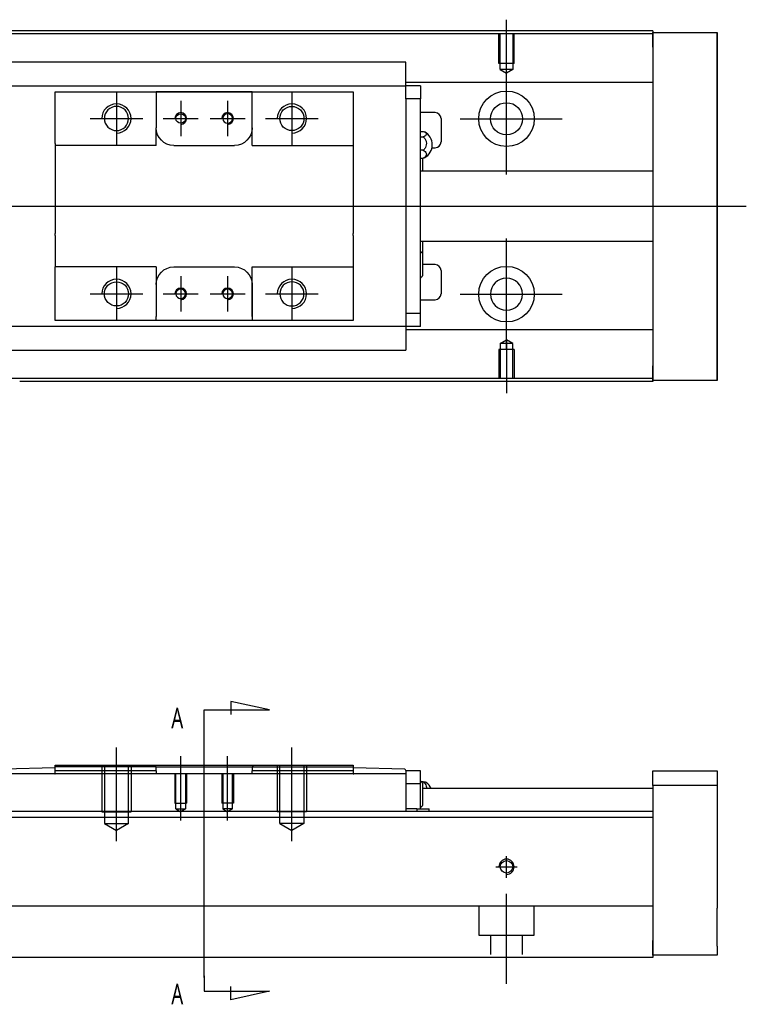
# Model space of a CAD drawing. Header units: millimetres. Extents: x -227 to 3135, y -1502 to 860.
# Tile 14 of 14: x 17 to 141, y -226 to -57. Entities that reach past the tile are written whole.
import ezdxf
from ezdxf.lldxf.tags import DXFTag

# ---------------------------------------------------------------- set-up
doc = ezdxf.new("R2010")
doc.units = ezdxf.units.MM
doc.layers.get('0').update_dxf_attribs({"linetype": 'CONTINUOUS'})
doc.layers.add('2', color=7, linetype='CONTINUOUS', true_color=0xffffff)
doc.styles.add('CHN', font='msjhbd.ttf')
tags = doc.linetypes.add('DASHED', pattern=[25.72, 12.86, -12.86]).pattern_tags.tags
tags[6:7] = [DXFTag(74, 4), DXFTag(75, 0), DXFTag(340, '0'), DXFTag(46, 0.0), DXFTag(50, 0.0), DXFTag(44, 0.0), DXFTag(45, 0.0)]
tags[4:5] = [DXFTag(74, 4), DXFTag(75, 0), DXFTag(340, '0'), DXFTag(46, 0.0), DXFTag(50, 0.0), DXFTag(44, 0.0), DXFTag(45, 0.0)]

msp = doc.modelspace()

# ---------------------------------------------------------------- linework, layer by layer
for p, q in [((100.29, -66.52), (100.29, -57.4)), ((100.29, -83.87), (100.29, -64.82)), ((33.59, -69.8), (33.59, -78.8)), ((63.59, -69.8), (63.59, -78.8)), ((44.59, -71.3), (44.59, -77.3)), ((52.59, -71.3), (52.59, -77.3)), ((29.09, -74.3), (38.09, -74.3)), ((41.59, -74.3), (47.59, -74.3)), ((49.59, -74.3), (55.59, -74.3)), ((59.09, -74.3), (68.09, -74.3)), ((92.34, -74.35), (109.82, -74.35)), ((-88.71, -89.3), (24.73, -89.3)), ((24.73, -89.3), (141.29, -89.3)), ((100.29, -113.87), (100.29, -94.82)), ((33.59, -99.8), (33.59, -108.8)), ((63.59, -99.8), (63.59, -108.8)), ((44.59, -101.3), (44.59, -107.3)), ((52.59, -101.3), (52.59, -107.3)), ((29.09, -104.3), (38.09, -104.3)), ((41.59, -104.3), (47.59, -104.3)), ((49.59, -104.3), (55.59, -104.3)), ((59.09, -104.3), (68.09, -104.3)), ((92.34, -104.35), (109.82, -104.35)), ((100.29, -112.18), (100.29, -121.3))]:
    msp.add_line(p, q)
at = {"linetype": 'Continuous'}
for p, q in [((32.43, -59.3), (-24.71, -59.3)), ((32.3, -59.8), (-24.71, -59.8)), ((125.29, -59.8), (32.3, -59.8)), ((125.29, -59.3), (32.43, -59.3)), ((125.29, -59.3), (125.29, -59.6)), ((125.29, -62.1), (125.29, -59.6)), ((125.29, -59.6), (136.29, -59.6)), ((136.29, -59.6), (136.29, -62.1)), ((136.29, -59.6), (136.29, -59.6)), ((136.29, -59.6), (136.29, -59.6)), ((136.29, -59.6), (136.29, -63.41)), ((136.29, -63.41), (136.29, -59.6)), ((136.29, -59.6), (136.29, -63.41)), ((136.29, -62.1), (136.29, -60.6)), ((136.29, -63.41), (136.29, -60.6)), ((125.29, -62.1), (125.29, -116.6)), ((136.29, -62.1), (136.29, -116.6)), ((136.29, -116.6), (136.29, -62.1)), ((83.09, -64.69), (14.09, -64.69)), ((83.09, -64.69), (83.09, -64.64)), ((83.09, -64.82), (83.09, -64.69)), ((83.09, -68.4), (83.09, -64.82)), ((14.09, -68.73), (83.09, -68.73)), ((125.29, -68.13), (83.09, -68.13)), ((83.09, -68.73), (83.09, -68.4)), ((85.59, -68.73), (83.09, -68.73)), ((83.09, -69.73), (83.09, -68.73)), ((85.59, -68.73), (85.59, -70.93)), ((23.09, -70.73), (23.09, -69.73)), ((23.09, -78.6), (23.09, -70.73)), ((40.39, -69.73), (40.39, -70.43)), ((56.79, -69.73), (40.39, -69.73)), ((40.39, -70.43), (40.39, -75.9)), ((40.48, -69.73), (56.7, -69.73)), ((56.79, -70.43), (56.79, -69.73)), ((56.79, -78.9), (56.79, -70.43)), ((56.79, -75.9), (56.79, -70.43)), ((74.09, -69.73), (74.09, -70.73)), ((74.09, -70.73), (74.09, -78.6)), ((83.09, -70.93), (83.09, -69.73)), ((85.59, -70.93), (83.09, -70.93)), ((83.09, -70.93), (83.09, -71.41)), ((83.09, -70.97), (83.09, -71.4)), ((83.09, -71.4), (83.09, -107.19)), ((85.59, -107.67), (85.59, -70.93)), ((88.09, -73.3), (85.59, -73.3)), ((89.09, -74.3), (89.09, -78.3)), ((40.39, -78.9), (40.39, -75.9)), ((85.59, -76.5), (86.05, -76.5)), ((85.59, -77.44), (86.05, -77.44)), ((23.09, -78.6), (23.09, -84.3)), ((43.39, -78.9), (53.79, -78.9)), ((56.79, -78.9), (74.09, -78.9)), ((74.09, -78.6), (74.09, -84.3)), ((86.05, -79.74), (85.59, -79.74)), ((87.54, -79.3), (88.09, -79.3)), ((85.59, -81.1), (86.05, -81.1)), ((85.94, -81.1), (85.94, -83.3)), ((125.29, -83.3), (85.59, -83.3)), ((23.09, -84.3), (23.09, -84.6)), ((23.09, -84.6), (23.09, -94)), ((74.09, -84.3), (74.09, -84.6)), ((74.09, -84.6), (74.09, -94)), ((23.09, -94.3), (23.09, -94)), ((23.09, -94.3), (23.09, -99.7)), ((74.09, -94.3), (74.09, -94)), ((74.09, -94.3), (74.09, -99.7)), ((85.59, -95.3), (125.29, -95.3)), ((85.94, -95.3), (85.94, -97.38)), ((85.94, -97.38), (85.94, -101.23)), ((88.09, -99.3), (85.94, -99.3)), ((23.09, -100), (23.09, -99.7)), ((40.39, -99.7), (23.09, -99.7)), ((23.09, -107.87), (23.09, -100)), ((40.39, -99.7), (40.39, -102.7)), ((43.39, -99.7), (53.79, -99.7)), ((56.79, -108.17), (56.79, -99.7)), ((74.09, -99.7), (74.09, -107.87)), ((89.09, -100.3), (89.09, -104.3)), ((40.39, -102.7), (40.39, -108.17)), ((56.79, -102.7), (56.79, -108.17)), ((85.59, -105.3), (88.09, -105.3)), ((83.09, -107.19), (83.09, -107.67)), ((83.09, -107.19), (83.09, -107.63)), ((83.09, -107.67), (83.09, -108.87)), ((85.59, -107.67), (83.09, -107.67)), ((85.59, -109.87), (85.59, -107.67)), ((23.09, -108.87), (23.09, -107.87)), ((40.39, -108.87), (40.39, -108.17)), ((56.79, -108.87), (40.39, -108.87)), ((56.7, -108.87), (40.48, -108.87)), ((56.79, -108.17), (56.79, -108.87)), ((74.09, -108.87), (65.44, -108.87)), ((74.09, -107.87), (74.09, -108.87)), ((83.09, -108.87), (83.09, -109.87)), ((83.09, -109.87), (14.09, -109.87)), ((83.09, -109.87), (83.09, -110.2)), ((85.59, -109.87), (83.09, -109.87)), ((83.09, -110.2), (83.09, -113.78)), ((125.29, -110.47), (83.09, -110.47)), ((14.09, -113.91), (83.09, -113.91)), ((83.09, -113.78), (83.09, -113.91)), ((83.09, -113.91), (83.09, -113.96)), ((136.29, -115.29), (136.29, -119.1)), ((136.29, -118.1), (136.29, -115.29)), ((136.29, -115.29), (136.29, -119.1)), ((136.29, -119.1), (136.29, -115.29)), ((125.29, -119.1), (125.29, -116.6)), ((136.29, -118.1), (136.29, -116.6)), ((136.29, -116.6), (136.29, -119.1)), ((17.17, -118.8), (-24.71, -118.8)), ((125.29, -119.3), (17.05, -119.3)), ((125.29, -118.8), (17.17, -118.8)), ((125.29, -119.1), (125.29, -119.3)), ((136.29, -119.1), (125.29, -119.1)), ((136.29, -119.1), (136.29, -119.1)), ((136.29, -119.1), (136.29, -119.1))]:
    msp.add_line(p, q, dxfattribs=at)
at = {"linetype": 'DASHED', "ltscale": 0.1}
for p, q in [((98.99, -64.9), (98.99, -59.9)), ((99.22, -65.9), (99.22, -59.9)), ((101.37, -59.9), (101.37, -65.9)), ((101.59, -64.9), (101.59, -59.9)), ((101.59, -64.9), (98.99, -64.9)), ((101.37, -65.9), (99.22, -65.9)), ((99.22, -65.9), (100.29, -66.52)), ((101.37, -65.9), (100.29, -66.52)), ((99.22, -112.8), (100.29, -112.18)), ((99.22, -112.8), (99.22, -118.8)), ((101.37, -112.8), (99.22, -112.8)), ((101.37, -112.8), (100.29, -112.18)), ((101.37, -118.8), (101.37, -112.8)), ((101.59, -113.8), (98.99, -113.8)), ((98.99, -113.8), (98.99, -118.8)), ((101.59, -113.8), (101.59, -118.8))]:
    msp.add_line(p, q, dxfattribs=at)
at = {"linetype": 'DASHED'}
for p, q in [((125.29, -59.6), (125.29, -59.8)), ((125.29, -59.6), (125.29, -62.1)), ((125.29, -59.8), (125.29, -60.8)), ((125.29, -60.8), (125.29, -67.13)), ((125.29, -67.13), (125.29, -68.13)), ((83.09, -68.83), (83.09, -68.83)), ((125.29, -68.13), (125.29, -69.67)), ((125.29, -69.67), (125.29, -73.23)), ((125.29, -73.23), (125.29, -75.15)), ((125.29, -75.15), (125.29, -78.85)), ((125.29, -99.85), (125.29, -103.45)), ((125.29, -103.45), (125.29, -105.37)), ((125.29, -105.37), (125.29, -108.93)), ((125.29, -108.93), (125.29, -110.47)), ((83.09, -109.77), (83.09, -109.77)), ((125.29, -110.47), (125.29, -111.47)), ((125.29, -111.47), (125.29, -117.8)), ((125.29, -116.6), (125.29, -119.1)), ((125.29, -117.8), (125.29, -118.8)), ((125.29, -118.8), (125.29, -119.1))]:
    msp.add_line(p, q, dxfattribs=at)
at = {"linetype": 'Continuous'}
for centre, radius in [((100.29, -74.35), 4.75), ((63.59, -74.3), 2.07), ((100.29, -74.35), 2.75), ((44.59, -74.3), 0.825), ((100.29, -104.35), 4.75), ((33.59, -104.3), 2.07)]:
    msp.add_circle(centre, radius, dxfattribs=at)
at = {"linetype": 'Continuous', "extrusion": (0, 0, -1)}
for centre, radius in [((-33.59, -74.3), 2.07), ((-52.59, -74.3), 0.825), ((-63.59, -104.3), 2.07), ((-100.29, -104.35), 2.75), ((-44.59, -104.3), 0.825), ((-52.59, -104.3), 0.825)]:
    msp.add_circle(centre, radius, dxfattribs=at)
for centre, radius in [((33.59, -74.3), 2.5), ((63.59, -74.3), 2.5), ((44.59, -74.3), 1), ((52.59, -74.3), 1), ((33.59, -104.3), 2.5), ((63.59, -104.3), 2.5), ((44.59, -104.3), 1), ((52.59, -104.3), 1)]:
    msp.add_arc(centre, radius, 270, 180)
at = {"linetype": 'Continuous'}
for centre, radius, start, end in [((88.09, -74.3), 1, 0, 90), ((85.09, -78.8), 2.5, 0, 61.7734), ((85.09, -78.8), 2.5, 298.2701, 0), ((88.09, -78.3), 1, 270, 0), ((83.8, -99.26), 2.85, 41.3431, 51.1006), ((88.09, -100.3), 1, 0, 90), ((83.8, -99.35), 2.85, 308.8994, 318.6569), ((88.09, -104.3), 1, 270, 0)]:
    msp.add_arc(centre, radius, start, end, dxfattribs=at)
at = {"linetype": 'Continuous', "extrusion": (0, 0, -1)}
for centre, start, end in [((-43.39, -75.9), 270, 359.96), ((-53.79, -75.9), 180, 270), ((-43.39, -102.7), 0, 90), ((-53.79, -102.7), 90, 180)]:
    msp.add_arc(centre, 3, start, end, dxfattribs=at)
at = {"linetype": 'Continuous'}
for points, knots in [([(136.29, -63.41), (136.29, -63.59), (136.29, -63.77), (136.29, -64.13), (136.29, -64.3), (136.29, -64.64), (136.29, -64.81), (136.29, -65.13), (136.29, -65.28), (136.29, -65.56), (136.29, -65.69), (136.29, -65.94), (136.29, -66.05), (136.29, -66.24), (136.29, -66.33), (136.29, -66.47), (136.29, -66.53), (136.29, -66.61), (136.29, -66.64), (136.29, -66.67), (136.29, -66.67), (136.29, -66.63), (136.29, -66.6), (136.29, -66.51), (136.29, -66.45), (136.29, -66.3), (136.29, -66.21), (136.29, -66.01), (136.29, -65.9), (136.29, -65.65), (136.29, -65.52), (136.29, -65.23), (136.29, -65.08), (136.29, -64.76), (136.29, -64.59), (136.29, -64.42), (136.29, -64.1), (136.29, -63.75), (136.29, -63.41)], [0, 0, 0, 0, 0.052893, 0.052893, 0.105785, 0.105785, 0.158678, 0.158678, 0.211571, 0.211571, 0.264464, 0.264464, 0.317356, 0.317356, 0.370249, 0.370249, 0.423142, 0.423142, 0.476034, 0.476034, 0.528927, 0.528927, 0.58182, 0.58182, 0.634712, 0.634712, 0.687605, 0.687605, 0.740498, 0.740498, 0.793391, 0.793391, 0.846283, 0.846283, 0.899176, 0.899176, 0.899176, 1, 1, 1, 1]), ([(136.29, -63.41), (136.29, -63.59), (136.29, -63.77), (136.29, -64.13), (136.29, -64.3), (136.29, -64.64), (136.29, -64.81), (136.29, -65.13), (136.29, -65.28), (136.29, -65.56), (136.29, -65.69), (136.29, -65.94), (136.29, -66.05), (136.29, -66.24), (136.29, -66.33), (136.29, -66.47), (136.29, -66.53), (136.29, -66.61), (136.29, -66.64), (136.29, -66.67), (136.29, -66.67), (136.29, -66.63), (136.29, -66.6), (136.29, -66.51), (136.29, -66.45), (136.29, -66.3), (136.29, -66.21), (136.29, -66.01), (136.29, -65.9), (136.29, -65.65), (136.29, -65.52), (136.29, -65.23), (136.29, -65.08), (136.29, -64.76), (136.29, -64.59), (136.29, -64.42), (136.29, -64.1), (136.29, -63.75), (136.29, -63.41)], [0, 0, 0, 0, 0.052893, 0.052893, 0.105785, 0.105785, 0.158678, 0.158678, 0.211571, 0.211571, 0.264464, 0.264464, 0.317356, 0.317356, 0.370249, 0.370249, 0.423142, 0.423142, 0.476034, 0.476034, 0.528927, 0.528927, 0.58182, 0.58182, 0.634712, 0.634712, 0.687605, 0.687605, 0.740498, 0.740498, 0.793391, 0.793391, 0.846283, 0.846283, 0.899176, 0.899176, 0.899176, 1, 1, 1, 1]), ([(86.05, -76.5), (86.18, -76.55), (86.29, -76.6), (86.46, -76.72), (86.53, -76.78), (86.59, -76.92), (86.6, -76.99), (86.55, -77.12), (86.5, -77.19), (86.35, -77.31), (86.25, -77.37), (86.1, -77.43), (86.07, -77.44), (86.05, -77.44)], [0, 0, 0, 0, 0.192078, 0.192078, 0.384156, 0.384156, 0.576234, 0.576234, 0.768312, 0.768312, 0.960389, 0.960389, 1, 1, 1, 1]), ([(86.05, -77.44), (86.18, -77.55), (86.29, -77.68), (86.46, -77.97), (86.53, -78.13), (86.59, -78.45), (86.6, -78.63), (86.55, -78.96), (86.5, -79.12), (86.35, -79.42), (86.25, -79.56), (86.1, -79.7), (86.07, -79.72), (86.05, -79.74)], [0, 0, 0, 0, 0.192078, 0.192078, 0.384156, 0.384156, 0.576234, 0.576234, 0.768312, 0.768312, 0.960389, 0.960389, 1, 1, 1, 1]), ([(86.05, -79.74), (86.18, -79.8), (86.29, -79.88), (86.46, -80.05), (86.53, -80.14), (86.59, -80.34), (86.6, -80.44), (86.55, -80.63), (86.5, -80.73), (86.35, -80.91), (86.25, -80.99), (86.1, -81.07), (86.07, -81.08), (86.05, -81.1)], [0, 0, 0, 0, 0.192078, 0.192078, 0.384156, 0.384156, 0.576234, 0.576234, 0.768312, 0.768312, 0.960389, 0.960389, 1, 1, 1, 1]), ([(136.29, -115.29), (136.29, -115.11), (136.29, -114.93), (136.29, -114.57), (136.29, -114.39), (136.29, -114.05), (136.29, -113.89), (136.29, -113.57), (136.29, -113.42), (136.29, -113.14), (136.29, -113.01), (136.29, -112.76), (136.29, -112.65), (136.29, -112.46), (136.29, -112.37), (136.29, -112.23), (136.29, -112.17), (136.29, -112.09), (136.29, -112.06), (136.29, -112.03), (136.29, -112.03), (136.29, -112.07), (136.29, -112.1), (136.29, -112.19), (136.29, -112.25), (136.29, -112.4), (136.29, -112.49), (136.29, -112.69), (136.29, -112.8), (136.29, -113.05), (136.29, -113.18), (136.29, -113.47), (136.29, -113.62), (136.29, -113.94), (136.29, -114.11), (136.29, -114.44), (136.29, -114.6), (136.29, -114.94), (136.29, -115.11), (136.29, -115.29)], [0, 0, 0, 0, 0.052926, 0.052926, 0.105852, 0.105852, 0.158778, 0.158778, 0.211704, 0.211704, 0.26463, 0.26463, 0.317556, 0.317556, 0.370482, 0.370482, 0.423408, 0.423408, 0.476333, 0.476333, 0.529259, 0.529259, 0.582185, 0.582185, 0.635111, 0.635111, 0.688037, 0.688037, 0.740963, 0.740963, 0.793889, 0.793889, 0.846815, 0.846815, 0.899741, 0.899741, 0.949242, 0.949242, 1, 1, 1, 1]), ([(136.29, -115.29), (136.29, -115.11), (136.29, -114.93), (136.29, -114.57), (136.29, -114.39), (136.29, -114.05), (136.29, -113.89), (136.29, -113.57), (136.29, -113.42), (136.29, -113.14), (136.29, -113.01), (136.29, -112.76), (136.29, -112.65), (136.29, -112.46), (136.29, -112.37), (136.29, -112.23), (136.29, -112.17), (136.29, -112.09), (136.29, -112.06), (136.29, -112.04)], [0, 0, 0, 0, 0.111112, 0.111112, 0.222224, 0.222224, 0.333337, 0.333337, 0.444449, 0.444449, 0.555561, 0.555561, 0.666673, 0.666673, 0.777785, 0.777785, 0.888898, 0.888898, 1, 1, 1, 1]), ([(136.29, -112.04), (136.29, -112.04), (136.29, -112.04), (136.29, -112.07), (136.29, -112.1), (136.29, -112.19), (136.29, -112.25), (136.29, -112.4), (136.29, -112.49), (136.29, -112.69), (136.29, -112.8), (136.29, -113.05), (136.29, -113.18), (136.29, -113.47), (136.29, -113.62), (136.29, -113.94), (136.29, -114.11), (136.29, -114.44), (136.29, -114.6), (136.29, -114.94), (136.29, -115.11), (136.29, -115.29)], [0, 0, 0, 0, 0.058411, 0.058411, 0.164275, 0.164275, 0.270139, 0.270139, 0.376003, 0.376003, 0.481867, 0.481867, 0.587731, 0.587731, 0.693595, 0.693595, 0.799459, 0.799459, 0.898473, 0.898473, 1, 1, 1, 1])]:
    msp.add_open_spline(points, degree=3, knots=knots, dxfattribs=at)
for points, degree in [([(23.09, -69.73), (40.39, -69.73)], 1), ([(56.79, -69.73), (74.09, -69.73)], 1), ([(40.39, -78.9), (23.09, -78.9)], 1), ([(86.05, -81.1), (86.13, -81.07), (86.21, -81.03), (86.28, -81)], 3), ([(56.79, -99.7), (74.09, -99.7)], 1), ([(40.39, -108.87), (23.09, -108.87)], 1), ([(74.09, -108.87), (56.79, -108.87)], 1)]:
    msp.add_open_spline(points, degree=degree, dxfattribs=at)
msp.add_rational_spline([(40.39, -75.9), (40.39, -75.9), (40.39, -75.9)], [0.500000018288, 0.499999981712, 0.500000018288], degree=2, dxfattribs=at)
at = {"layer": '2'}
for p, q in [((59.74, -175.48), (53.15, -174.04)), ((53.15, -174.04), (53.15, -176.27)), ((48.59, -175.48), (59.74, -175.48)), ((48.59, -178.11), (48.59, -175.48)), ((48.59, -221.23), (48.59, -178.11)), ((33.59, -197.91), (33.59, -181.91)), ((63.59, -197.91), (63.59, -181.91)), ((44.59, -194.41), (44.59, -183.41)), ((52.59, -194.41), (52.59, -183.41)), ((48.59, -220.98), (48.59, -223.62)), ((48.59, -223.62), (59.74, -223.62)), ((53.15, -225.05), (53.15, -222.82)), ((59.74, -223.62), (53.15, -225.05))]:
    msp.add_line(p, q, dxfattribs=at)
at = {"layer": '2', "linetype": 'Continuous'}
for p, q in [((23.09, -184.91), (40.09, -184.91)), ((23.09, -185.91), (23.09, -184.91)), ((40.39, -185.21), (40.09, -184.91)), ((40.09, -184.91), (57.09, -184.91)), ((40.39, -185.21), (43.39, -185.21)), ((40.39, -185.91), (40.39, -185.21)), ((43.39, -185.21), (53.79, -185.21)), ((53.79, -185.21), (56.79, -185.21)), ((57.09, -184.91), (56.79, -185.21)), ((56.79, -185.21), (56.79, -185.91)), ((57.09, -184.91), (74.09, -184.91)), ((74.09, -184.91), (74.09, -185.91)), ((83.09, -186.41), (14.09, -186.41)), ((23.09, -185.41), (14.29, -185.64)), ((23.03, -186.41), (23.09, -186.41)), ((23.09, -186.41), (23.09, -185.91)), ((40.39, -185.91), (40.39, -186.41)), ((56.79, -186.41), (56.79, -185.91)), ((82.9, -185.64), (74.09, -185.41)), ((74.09, -185.91), (74.09, -186.41)), ((74.09, -186.41), (74.16, -186.41)), ((83.09, -185.84), (83.09, -185.91)), ((83.09, -185.91), (83.09, -186.41)), ((85.59, -185.91), (83.09, -185.91)), ((83.09, -186.41), (83.09, -192.86)), ((85.59, -188.11), (85.59, -185.91)), ((125.29, -185.91), (136.29, -185.91)), ((125.29, -188.41), (125.29, -185.91)), ((136.29, -185.91), (136.29, -188.41)), ((85.59, -188.11), (83.09, -188.11)), ((85.59, -191.41), (85.59, -188.11)), ((86.05, -187.8), (85.77, -187.8)), ((85.94, -187.99), (85.94, -189.91)), ((136.29, -188.41), (125.29, -188.41)), ((125.29, -188.41), (125.29, -214.91)), ((136.29, -188.41), (136.29, -193.91)), ((125.29, -188.91), (85.94, -188.91)), ((85.94, -189.91), (85.94, -191.84)), ((85.59, -192.41), (85.59, -191.41)), ((49.54, -192.86), (-24.71, -192.86)), ((125.29, -192.86), (49.54, -192.86)), ((84.94, -192.41), (83.09, -192.41)), ((84.94, -192.41), (86.98, -192.41)), ((84.94, -192.41), (84.94, -192.86)), ((86.98, -192.41), (87.09, -192.41)), ((86.98, -192.41), (86.98, -192.86)), ((87.09, -192.86), (87.09, -192.41)), ((125.29, -193.86), (-24.71, -193.86)), ((125.29, -193.86), (125.29, -208.57)), ((136.29, -200.41), (136.29, -209.41)), ((125.29, -208.57), (125.29, -209.06)), ((45.39, -209.06), (-24.71, -209.06)), ((125.29, -209.06), (45.39, -209.06)), ((125.29, -209.06), (125.29, -215.86)), ((125.29, -217.41), (125.29, -214.91)), ((125.29, -215.86), (125.29, -217.86)), ((136.29, -215.91), (136.29, -217.41)), ((43.13, -217.86), (-24.71, -217.86)), ((125.29, -217.86), (43.13, -217.86)), ((136.29, -217.41), (125.29, -217.41))]:
    msp.add_line(p, q, dxfattribs=at)
at = {"layer": '2', "linetype": 'DASHED', "ltscale": 0.1}
for p, q in [((40.39, -185.21), (23.09, -185.21)), ((31.09, -184.91), (31.09, -192.91)), ((31.53, -184.91), (31.53, -194.91)), ((35.66, -194.91), (35.66, -184.91)), ((36.09, -184.91), (36.09, -192.91)), ((61.09, -184.91), (61.09, -192.91)), ((61.53, -194.91), (61.53, -184.91)), ((65.66, -184.91), (65.66, -194.91)), ((66.09, -184.91), (66.09, -192.91)), ((43.59, -186.41), (43.59, -191.41)), ((43.77, -192.41), (43.77, -186.41)), ((45.42, -186.41), (45.42, -192.41)), ((45.59, -186.41), (45.59, -191.41)), ((51.59, -186.41), (51.59, -191.41)), ((51.77, -186.41), (51.77, -192.41)), ((53.42, -192.41), (53.42, -186.41)), ((53.59, -186.41), (53.59, -191.41)), ((43.59, -191.41), (45.59, -191.41)), ((53.59, -191.41), (51.59, -191.41)), ((31.09, -192.91), (36.09, -192.91)), ((33.12, -192.91), (33.59, -192.91)), ((43.77, -192.41), (45.42, -192.41)), ((43.77, -192.41), (44.59, -192.89)), ((45.42, -192.41), (44.59, -192.89)), ((53.42, -192.41), (51.77, -192.41)), ((51.77, -192.41), (52.59, -192.89)), ((53.42, -192.41), (52.59, -192.89)), ((66.09, -192.91), (61.09, -192.91)), ((31.53, -194.91), (35.66, -194.91)), ((31.53, -194.91), (33.59, -196.11)), ((35.66, -194.91), (33.59, -196.11)), ((65.66, -194.91), (61.53, -194.91)), ((61.53, -194.91), (63.59, -196.11)), ((65.66, -194.91), (63.59, -196.11)), ((95.54, -209.06), (95.54, -214.01)), ((105.04, -214.01), (105.04, -209.06)), ((95.54, -214.01), (105.04, -214.01)), ((97.54, -214.01), (97.54, -217.31)), ((103.04, -217.31), (103.04, -214.01))]:
    msp.add_line(p, q, dxfattribs=at)
at = {"layer": '2', "linetype": 'DASHED'}
for p, q in [((56.79, -185.21), (56.79, -185.21)), ((40.39, -186.41), (40.39, -186.41)), ((40.39, -186.41), (40.39, -186.41)), ((56.79, -186.41), (56.79, -186.41)), ((83.09, -185.91), (83.09, -185.91)), ((83.09, -186.01), (83.09, -186.01)), ((85.59, -185.91), (85.59, -185.91)), ((125.29, -192.86), (125.29, -193.86))]:
    msp.add_line(p, q, dxfattribs=at)
at = {"layer": '2', "ltscale": 0.5}
for p, q in [((100.29, -204.18), (100.29, -200.51)), ((98.49, -202.31), (102.09, -202.31)), ((100.29, -222.31), (100.29, -206.95))]:
    msp.add_line(p, q, dxfattribs=at)
at = {"layer": '2', "linetype": 'Continuous'}
msp.add_circle((100.29, -202.31), 1.07, dxfattribs=at)
for centre, radius, start, end in [((82.89, -185.84), 0.2, 0, 88.5), ((83.8, -189.87), 2.85, 41.3431, 51.1006), ((85.09, -189.91), 2.5, 23.5613, 53.5675), ((83.8, -189.95), 2.85, 308.8994, 318.6569)]:
    msp.add_arc(centre, radius, start, end, dxfattribs=at)
at = {"layer": '2'}
msp.add_arc((100.29, -202.31), 1.3, 270, 180, dxfattribs=at)
at = {"layer": '2', "linetype": 'DASHED', "ltscale": 0.1}
msp.add_open_spline([(56.79, -185.21), (74.09, -185.21)], degree=1, dxfattribs=at)
at = {"layer": '2', "linetype": 'Continuous'}
for points in [[(40.39, -185.91), (23.09, -185.91)], [(74.09, -185.91), (56.79, -185.91)]]:
    msp.add_open_spline(points, degree=1, dxfattribs=at)
for points, knots in [([(86.58, -187.9), (86.56, -187.88), (86.5, -187.87), (86.35, -187.84), (86.25, -187.82), (86.1, -187.81), (86.08, -187.81), (86.05, -187.8)], [0, 0, 0, 0, 0.448024, 0.448024, 0.905631, 0.905631, 1, 1, 1, 1]), ([(86.05, -187.8), (86.18, -187.89), (86.29, -188), (86.47, -188.23), (86.53, -188.36), (86.6, -188.63), (86.6, -188.77), (86.58, -188.9), (86.58, -188.91), (86.58, -188.91)], [0, 0, 0, 0, 0.33014, 0.33014, 0.660281, 0.660281, 0.990421, 0.990421, 1, 1, 1, 1]), ([(136.29, -193.91), (136.29, -193.91), (136.29, -193.93), (136.29, -193.99), (136.29, -194.03), (136.29, -194.15), (136.29, -194.22), (136.29, -194.39), (136.29, -194.49), (136.29, -194.72), (136.29, -194.84), (136.29, -195.11), (136.29, -195.25), (136.29, -195.55), (136.29, -195.71), (136.29, -196.04), (136.29, -196.21), (136.29, -196.56), (136.29, -196.74), (136.29, -197.1), (136.29, -197.28), (136.29, -197.64), (136.29, -197.82), (136.29, -198.17), (136.29, -198.34), (136.29, -198.66), (136.29, -198.82), (136.29, -199.12), (136.29, -199.26), (136.29, -199.52), (136.29, -199.65), (136.29, -199.86), (136.29, -199.96), (136.29, -200.13), (136.29, -200.2), (136.29, -200.3), (136.29, -200.34), (136.29, -200.4), (136.29, -200.41), (136.29, -200.41)], [0, 0, 0, 0, 0.052926, 0.052926, 0.105852, 0.105852, 0.158778, 0.158778, 0.211704, 0.211704, 0.26463, 0.26463, 0.317556, 0.317556, 0.370482, 0.370482, 0.423408, 0.423408, 0.476333, 0.476333, 0.529259, 0.529259, 0.582185, 0.582185, 0.635111, 0.635111, 0.688037, 0.688037, 0.740963, 0.740963, 0.793889, 0.793889, 0.846815, 0.846815, 0.899741, 0.899741, 0.949242, 0.949242, 1, 1, 1, 1]), ([(136.29, -215.91), (136.29, -215.91), (136.29, -215.9), (136.29, -215.84), (136.29, -215.79), (136.29, -215.68), (136.29, -215.6), (136.29, -215.43), (136.29, -215.33), (136.29, -215.11), (136.29, -214.99), (136.29, -214.72), (136.29, -214.58), (136.29, -214.27), (136.29, -214.11), (136.29, -213.78), (136.29, -213.61), (136.29, -213.26), (136.29, -213.08), (136.29, -212.72), (136.29, -212.54), (136.29, -212.18), (136.29, -212.01), (136.29, -211.66), (136.29, -211.49), (136.29, -211.16), (136.29, -211), (136.29, -210.7), (136.29, -210.56), (136.29, -210.3), (136.29, -210.18), (136.29, -209.96), (136.29, -209.86), (136.29, -209.7), (136.29, -209.63), (136.29, -209.52), (136.29, -209.48), (136.29, -209.43), (136.29, -209.41), (136.29, -209.41)], [0, 0, 0, 0, 0.052926, 0.052926, 0.105852, 0.105852, 0.158778, 0.158778, 0.211704, 0.211704, 0.26463, 0.26463, 0.317556, 0.317556, 0.370482, 0.370482, 0.423408, 0.423408, 0.476333, 0.476333, 0.529259, 0.529259, 0.582185, 0.582185, 0.635111, 0.635111, 0.688037, 0.688037, 0.740963, 0.740963, 0.793889, 0.793889, 0.846815, 0.846815, 0.899741, 0.899741, 0.949242, 0.949242, 1, 1, 1, 1])]:
    msp.add_open_spline(points, degree=3, knots=knots, dxfattribs=at)

# ---------------------------------------------------------------- texts
at = {"layer": '2', "style": 'CHN', "width": 0.7}
for p in [(42.97, -178.61), (42.97, -225.84)]:
    msp.add_text('A', height=3.5, dxfattribs=at).set_placement(p)

doc.saveas('drawing.dxf')
